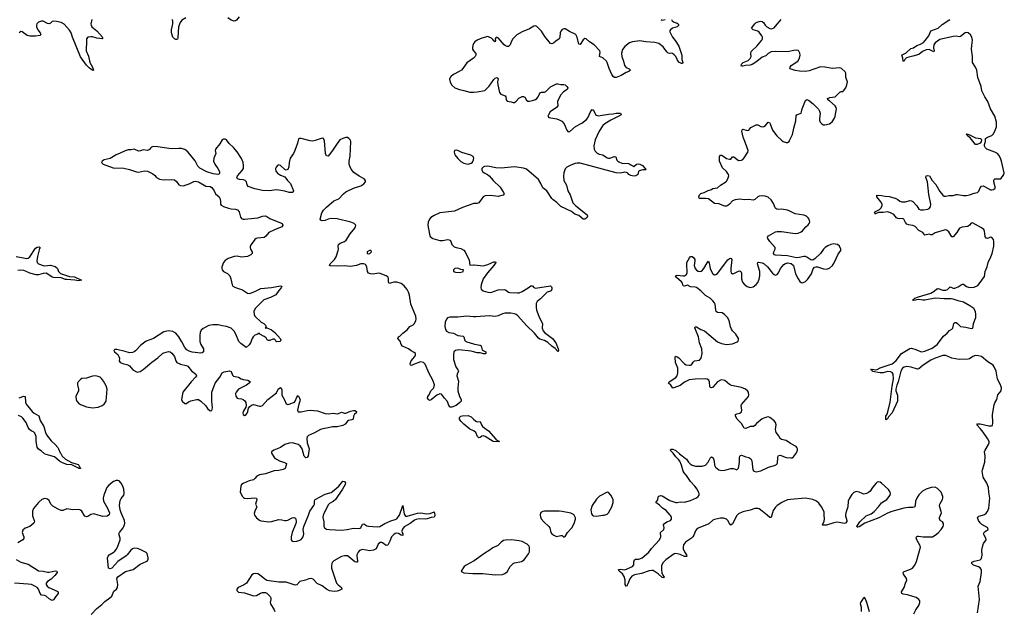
# Model space of a CAD drawing. Header units: inches. Extents: x 1694897 to 1849880, y 907231 to 1017944.
# Tile 105 of 171: x 1753916 to 1767115, y 958724 to 966646. Entities that reach past the tile are written whole.
import ezdxf

# ---------------------------------------------------------------- set-up
doc = ezdxf.new("R2010")
doc.units = ezdxf.units.IN
doc.header["$MEASUREMENT"] = 0
for name, color, linetype in [('B7955', 7, 'Continuous'), ('B7956', 7, 'Continuous'), ('B7965', 7, 'Continuous'), ('B7966', 7, 'Continuous')]:
    doc.layers.add(name, color=color, linetype=linetype)

msp = doc.modelspace()

# ---------------------------------------------------------------- linework, layer by layer
at = {"layer": 'B7955', "color": 6}
for points, elevation in [([(1754087, 960000), (1754088, 959990), (1754112, 959930), (1754115, 959910), (1754106, 959894), (1754050, 959849), (1753990, 959824), (1753960, 959800), (1753949, 959770), (1753972, 959710), (1753972, 959688), (1753957, 959670), (1753890, 959631)], 700), ([(1754858, 960000), (1754830, 959982), (1754810, 959978), (1754789, 959989), (1754782, 960000)], 700), ([(1754872, 958670), (1754951, 958749), (1755017, 958803), (1755056, 958844), (1755124, 958890), (1755150, 958915), (1755180, 958980), (1755212, 959010), (1755226, 959030), (1755230, 959070), (1755220, 959150), (1755230, 959175), (1755335, 959245), (1755437, 959270), (1755530, 959342), (1755610, 959377), (1755628, 959390), (1755640, 959410), (1755640, 959430), (1755624, 959484), (1755610, 959501), (1755530, 959542), (1755495, 959555), (1755450, 959557), (1755430, 959550), (1755406, 959530), (1755358, 959470), (1755343, 959457), (1755230, 959381), (1755150, 959289), (1755130, 959280), (1755107, 959290), (1755095, 959430), (1755101, 959450), (1755116, 959470), (1755170, 959500), (1755190, 959517), (1755210, 959539), (1755229, 959570), (1755265, 959670), (1755265, 959690), (1755247, 959750), (1755252, 959768), (1755303, 959830), (1755314, 959850), (1755325, 959890), (1755323, 959930), (1755290, 960000)], 700), ([(1755106, 960000), (1755090, 959988), (1755030, 959982), (1754966, 960000)], 700), ([(1759480, 960000), (1759482, 959990), (1759470, 959973), (1759430, 959970), (1759378, 959950), (1759350, 959945), (1759270, 959950), (1759230, 959940), (1759209, 959931), (1759150, 959888), (1759070, 959842), (1759046, 959814), (1759039, 959790), (1759043, 959763), (1759050, 959750), (1759052, 959728), (1759030, 959730), (1758994, 959754), (1758970, 959760), (1758950, 959756), (1758930, 959743), (1758898, 959710), (1758879, 959650), (1758850, 959600), (1758830, 959595), (1758780, 959630), (1758770, 959635), (1758750, 959633), (1758721, 959610), (1758693, 959550), (1758660, 959530), (1758610, 959523), (1758510, 959538), (1758473, 959527), (1758454, 959506), (1758437, 959470), (1758436, 959450), (1758446, 959390), (1758444, 959376), (1758438, 959370), (1758430, 959368), (1758410, 959376), (1758330, 959441), (1758310, 959453), (1758290, 959457), (1758270, 959456), (1758230, 959445), (1758128, 959390), (1758109, 959370), (1758100, 959350), (1758095, 959325), (1758097, 959290), (1758165, 959090), (1758185, 959065), (1758231, 959030), (1758236, 959010), (1758199, 958990), (1758170, 958981), (1758130, 958976), (1758067, 958987), (1758028, 959008), (1757970, 959054), (1757904, 959084), (1757850, 959140), (1757830, 959151), (1757792, 959148), (1757748, 959130), (1757671, 959109), (1757630, 959065), (1757610, 959061), (1757490, 959101), (1757390, 959103), (1757230, 959126), (1757200, 959140), (1757130, 959202), (1757110, 959212), (1757083, 959217), (1757050, 959213), (1757030, 959199), (1756955, 959090), (1756917, 959063), (1756845, 959030), (1756829, 959010), (1756827, 958990), (1756850, 958967), (1756930, 958959), (1757050, 958918), (1757090, 958925), (1757145, 958955), (1757170, 958963), (1757210, 958965), (1757230, 958956), (1757274, 958910), (1757281, 958890), (1757282, 958870), (1757275, 958830), (1757278, 958810), (1757329, 958730), (1757336, 958710)], 700), ([(1757065, 960000), (1757090, 959963), (1757130, 959933), (1757150, 959926), (1757190, 959918), (1757250, 959913), (1757290, 959917), (1757390, 959941), (1757430, 959937), (1757470, 959927), (1757490, 959927), (1757510, 959933), (1757570, 959965), (1757590, 959969), (1757606, 959966), (1757616, 959950), (1757620, 959910), (1757616, 959890), (1757567, 959770), (1757557, 959710), (1757556, 959670), (1757570, 959653), (1757588, 959648), (1757630, 959651), (1757670, 959664), (1757690, 959676), (1757717, 959710), (1757727, 959750), (1757718, 959810), (1757724, 959850), (1757786, 960000)], 700), ([(1757986, 960000), (1757980, 959970), (1757991, 959910), (1757991, 959851), (1758003, 959830), (1758030, 959813), (1758070, 959806), (1758230, 959797), (1758306, 959806), (1758390, 959824), (1758470, 959821), (1758491, 959830), (1758510, 959878), (1758530, 959884), (1758570, 959857), (1758590, 959852), (1758710, 959845), (1758744, 959850), (1758811, 959889), (1758890, 959923), (1758950, 959940), (1758970, 959951), (1759005, 959995), (1759006, 960000)], 700), ([(1759081, 960000), (1759090, 959987), (1759110, 959987), (1759155, 960000)], 700), ([(1753870, 959406), (1753930, 959372), (1754030, 959344), (1754090, 959304), (1754138, 959278), (1754170, 959254), (1754230, 959251), (1754290, 959238), (1754310, 959238), (1754390, 959254), (1754416, 959250), (1754417, 959230), (1754387, 959190), (1754340, 959140), (1754288, 959110), (1754271, 959090), (1754271, 959070), (1754282, 959050), (1754308, 959030), (1754420, 958980), (1754431, 958970), (1754432, 958950), (1754394, 958906), (1754370, 958865), (1754350, 958858), (1754310, 958878), (1754270, 958915), (1754250, 958923), (1754209, 958929), (1754191, 958951), (1754167, 959010), (1754150, 959030), (1754120, 959050), (1754073, 959070), (1754030, 959077), (1753847, 959087)], 700), ([(1760000, 959384), (1759899, 959330), (1759876, 959310), (1759836, 959250), (1759841, 959241), (1759869, 959229), (1759990, 959216), (1760000, 959216)], 800)]:
    msp.add_lwpolyline(points, dxfattribs=dict(at, elevation=elevation))
at = {"layer": 'B7956', "color": 6}
for points, elevation in [([(1754883, 966650), (1754870, 966590), (1754873, 966570), (1754883, 966550), (1754950, 966496), (1755025, 966410), (1755023, 966403), (1755031, 966390), (1754950, 966396), (1754890, 966414), (1754870, 966415), (1754828, 966410), (1754811, 966390), (1754813, 966330), (1754805, 966265), (1754807, 966230), (1754837, 966157), (1754855, 966070), (1754892, 966010), (1754907, 965970), (1754896, 965964), (1754850, 965996), (1754810, 966037), (1754730, 966148), (1754623, 966410), (1754604, 966470), (1754585, 966505), (1754510, 966586), (1754470, 966607), (1754410, 966623), (1754370, 966626), (1754350, 966619), (1754330, 966601), (1754310, 966591), (1754290, 966593), (1754230, 966625), (1754210, 966626), (1754170, 966613), (1754146, 966590), (1754140, 966570), (1754142, 966550), (1754160, 966510), (1754192, 966470), (1754198, 966450), (1754186, 966434), (1754130, 966423), (1754050, 966423), (1754015, 966435), (1753950, 966483), (1753930, 966488), (1753910, 966470)], 600), ([(1756142, 966670), (1756090, 966638), (1756066, 966610), (1756047, 966550), (1756038, 966402), (1756030, 966386), (1756018, 966382), (1756010, 966380), (1755990, 966387), (1755969, 966409), (1755953, 966470), (1755953, 966510), (1755968, 966592), (1755967, 966630), (1755962, 966650)], 600), ([(1756857, 966683), (1756821, 966639), (1756809, 966631), (1756790, 966627), (1756750, 966638), (1756706, 966670)], 600), ([(1760000, 966324), (1759990, 966299), (1759985, 966270), (1759986, 966250), (1760000, 966230)], 700), ([(1760000, 966130), (1759910, 966067), (1759856, 965990), (1759837, 965970), (1759808, 965950), (1759730, 965910), (1759702, 965890), (1759685, 965870), (1759679, 965850), (1759687, 965807), (1759709, 965769), (1759750, 965730), (1759810, 965707), (1759870, 965696), (1759950, 965674), (1759990, 965672), (1760000, 965673)], 700), ([(1760000, 962193), (1759970, 962202), (1759804, 962216), (1759759, 962210), (1759738, 962190), (1759730, 962150), (1759732, 962088), (1759764, 961990), (1759790, 961950), (1759797, 961930), (1759779, 961890), (1759776, 961870), (1759798, 961798), (1759788, 961710), (1759789, 961670), (1759810, 961590), (1759834, 961550), (1759833, 961530), (1759818, 961510), (1759766, 961470), (1759710, 961449), (1759686, 961450), (1759670, 961470), (1759650, 961524), (1759609, 961569), (1759570, 961621), (1759550, 961627), (1759509, 961611), (1759430, 961546), (1759410, 961537), (1759398, 961550), (1759384, 961570), (1759386, 961590), (1759405, 961615), (1759429, 961670), (1759469, 961710), (1759478, 961750), (1759454, 961810), (1759402, 961910), (1759350, 962024), (1759329, 962049), (1759290, 962057), (1759197, 962023), (1759170, 962006), (1759154, 962014), (1759152, 962032), (1759163, 962070), (1759212, 962130), (1759221, 962150), (1759220, 962170), (1759204, 962184), (1759163, 962203), (1759130, 962230), (1759046, 962266), (1759031, 962290), (1759016, 962336), (1758984, 962370), (1758993, 962390), (1759010, 962399), (1759050, 962442), (1759110, 962488), (1759148, 962532), (1759190, 962555), (1759208, 962570), (1759228, 962610), (1759232, 962630), (1759226, 962670), (1759159, 962830), (1759141, 962950), (1759130, 962990), (1759110, 963026), (1759070, 963077), (1759030, 963108), (1758970, 963125), (1758930, 963124), (1758869, 963109), (1758858, 963130), (1758862, 963170), (1758854, 963194), (1758830, 963208), (1758750, 963242), (1758730, 963245), (1758650, 963232), (1758616, 963236), (1758590, 963246), (1758577, 963270), (1758568, 963330), (1758550, 963361), (1758530, 963373), (1758490, 963370), (1758432, 963348), (1758350, 963334), (1758270, 963343), (1758170, 963339), (1758083, 963343), (1758068, 963348), (1758077, 963370), (1758136, 963430), (1758157, 963463), (1758187, 963550), (1758189, 963570), (1758184, 963610), (1758190, 963630), (1758211, 963649), (1758268, 963672), (1758293, 963690), (1758347, 963773), (1758407, 963850), (1758418, 963870), (1758420, 963890), (1758401, 963910), (1758356, 963930), (1758170, 963973), (1758090, 963977), (1758050, 963968), (1758010, 963952), (1757969, 963950), (1757955, 963955), (1757945, 963970), (1757967, 964053), (1757988, 964092), (1758027, 964133), (1758125, 964215), (1758195, 964245), (1758257, 964310), (1758290, 964338), (1758390, 964386), (1758490, 964419), (1758530, 964446), (1758551, 964470), (1758550, 964490), (1758532, 964510), (1758466, 964546), (1758395, 964595), (1758360, 964640), (1758340, 964680), (1758332, 964710), (1758332, 964748), (1758344, 964816), (1758356, 965010), (1758350, 965030), (1758330, 965051), (1758310, 965064), (1758290, 965066), (1758250, 965054), (1758208, 965032), (1758170, 964987), (1758110, 964890), (1758050, 964816), (1758030, 964821), (1758016, 964850), (1758001, 965021), (1757990, 965052), (1757970, 965056), (1757876, 965024), (1757842, 965018), (1757810, 965021), (1757690, 965050), (1757668, 965052), (1757654, 965046), (1757642, 964990), (1757606, 964890), (1757586, 964850), (1757544, 964790), (1757528, 964730), (1757524, 964670), (1757510, 964637), (1757490, 964629), (1757470, 964635), (1757410, 964688), (1757390, 964697), (1757370, 964690), (1757353, 964667), (1757346, 964650), (1757350, 964616), (1757370, 964586), (1757410, 964559), (1757470, 964539), (1757504, 964490), (1757548, 964448), (1757585, 964350), (1757576, 964330), (1757570, 964327), (1757530, 964329), (1757470, 964346), (1757390, 964361), (1757350, 964362), (1757270, 964349), (1757170, 964356), (1757070, 964375), (1756978, 964410), (1756965, 964430), (1756956, 964470), (1756938, 964490), (1756916, 964496), (1756861, 964501), (1756835, 964510), (1756825, 964530), (1756837, 964550), (1756899, 964621), (1756915, 964650), (1756918, 964690), (1756910, 964731), (1756890, 964782), (1756830, 964874), (1756782, 964930), (1756724, 964984), (1756690, 965033), (1756670, 965041), (1756650, 965041), (1756630, 965033), (1756601, 964979), (1756541, 964910), (1756539, 964901), (1756537, 964890), (1756544, 964850), (1756520, 964790), (1756516, 964750), (1756530, 964707), (1756573, 964650), (1756595, 964610), (1756596, 964584), (1756587, 964573), (1756571, 964570), (1756510, 964579), (1756425, 964605), (1756330, 964656), (1756303, 964683), (1756270, 964752), (1756170, 964872), (1756130, 964905), (1756083, 964917), (1756050, 964920), (1755945, 964915), (1755770, 964940), (1755710, 964943), (1755684, 964936), (1755670, 964924), (1755657, 964903), (1755630, 964889), (1755570, 964899), (1755535, 964885), (1755510, 964883), (1755450, 964907), (1755410, 964899), (1755370, 964900), (1755332, 964888), (1755265, 964855), (1755210, 964834), (1755130, 964785), (1755050, 964765), (1755023, 964750), (1755014, 964730), (1755033, 964710), (1755170, 964657), (1755310, 964653), (1755390, 964636), (1755484, 964604), (1755510, 964599), (1755590, 964617), (1755630, 964612), (1755699, 964579), (1755721, 964561), (1755750, 964529), (1755790, 964505), (1755850, 964496), (1755950, 964502), (1755990, 964496), (1756017, 964477), (1756050, 964431), (1756070, 964421), (1756110, 964419), (1756149, 964429), (1756190, 964444), (1756250, 964475), (1756270, 964479), (1756312, 964472), (1756410, 964413), (1756469, 964409), (1756490, 964396), (1756524, 964350), (1756539, 964310), (1756588, 964268), (1756601, 964250), (1756610, 964210), (1756610, 964170), (1756619, 964159), (1756650, 964139), (1756716, 964116), (1756750, 964107), (1756810, 964105), (1756835, 964095), (1756860, 964070), (1756878, 963998), (1756895, 963975), (1756910, 963969), (1756929, 963969), (1757109, 963990), (1757170, 964009), (1757210, 964015), (1757230, 964007), (1757270, 963979), (1757436, 963910), (1757445, 963890), (1757430, 963868), (1757330, 963829), (1757257, 963790), (1757217, 963743), (1757194, 963726), (1757104, 963716), (1757086, 963710), (1757070, 963698), (1757017, 963630), (1757006, 963610), (1757005, 963590), (1757011, 963570), (1757033, 963530), (1757032, 963510), (1757013, 963490), (1756970, 963470), (1756930, 963463), (1756890, 963462), (1756830, 963473), (1756791, 963470), (1756710, 963443), (1756670, 963415), (1756650, 963390), (1756627, 963330), (1756625, 963310), (1756629, 963289), (1756646, 963270), (1756702, 963242), (1756731, 963211), (1756746, 963170), (1756763, 963090), (1756774, 963070), (1756810, 963052), (1756902, 963022), (1756970, 962979), (1756990, 962975), (1757010, 962979), (1757070, 963002), (1757150, 963041), (1757293, 963053), (1757410, 963077), (1757431, 963071), (1757421, 963050), (1757388, 963012), (1757350, 962955), (1757279, 962921), (1757190, 962887), (1757072, 962770), (1757054, 962730), (1757058, 962690), (1757070, 962670), (1757155, 962590), (1757190, 962570), (1757209, 962550), (1757219, 962521), (1757206, 962510), (1757227, 962513), (1757250, 962505), (1757290, 962485), (1757338, 962450), (1757410, 962363), (1757416, 962350), (1757406, 962330), (1757365, 962325), (1757354, 962330), (1757346, 962346), (1757330, 962362), (1757310, 962359), (1757270, 962341), (1757250, 962343), (1757235, 962350), (1757218, 962378), (1757195, 962395), (1757133, 962430), (1757130, 962435), (1757110, 962435), (1757107, 962430), (1757070, 962414), (1757046, 962394), (1757032, 962370), (1757010, 962310), (1756990, 962283), (1756950, 962247), (1756882, 962302), (1756855, 962330), (1756815, 962430), (1756789, 962470), (1756750, 962510), (1756690, 962532), (1756630, 962540), (1756575, 962555), (1756505, 962555), (1756450, 962543), (1756375, 962505), (1756350, 962482), (1756335, 962450), (1756329, 962410), (1756332, 962328), (1756345, 962290), (1756378, 962230), (1756382, 962210), (1756378, 962190), (1756362, 962178), (1756345, 962175), (1756230, 962186), (1756190, 962198), (1756157, 962217), (1756128, 962248), (1756090, 962325), (1756050, 962390), (1756010, 962440), (1755970, 962465), (1755910, 962474), (1755850, 962458), (1755710, 962368), (1755610, 962336), (1755539, 962281), (1755470, 962205), (1755450, 962190), (1755430, 962181), (1755390, 962179), (1755330, 962197), (1755218, 962222), (1755190, 962221), (1755176, 962210), (1755188, 962190), (1755230, 962154), (1755246, 962130), (1755254, 962106), (1755251, 962070), (1755263, 962050), (1755310, 962030), (1755350, 962023), (1755374, 962014), (1755390, 962001), (1755431, 961951), (1755490, 961920), (1755510, 961921), (1755530, 961928), (1755570, 961954), (1755688, 962052), (1755770, 962109), (1755830, 962167), (1755850, 962178), (1755910, 962197), (1755932, 962192), (1755955, 962175), (1755993, 962130), (1756009, 962070), (1756023, 962050), (1756070, 962025), (1756149, 962009), (1756170, 961998), (1756218, 961938), (1756278, 961890), (1756284, 961870), (1756274, 961850), (1756216, 961790), (1756102, 961650), (1756086, 961550), (1756093, 961530), (1756130, 961496), (1756150, 961499), (1756179, 961521), (1756208, 961532), (1756288, 961552), (1756311, 961551), (1756346, 961530), (1756410, 961465), (1756433, 961433), (1756470, 961399), (1756490, 961404), (1756500, 961440), (1756492, 961530), (1756491, 961650), (1756538, 961770), (1756599, 961850), (1756632, 961910), (1756656, 961924), (1756730, 961938), (1756750, 961926), (1756770, 961878), (1756784, 961864), (1756850, 961851), (1756885, 961830), (1756910, 961821), (1756976, 961810), (1757009, 961790), (1756993, 961770), (1756955, 961745), (1756851, 961690), (1756816, 961650), (1756810, 961630), (1756815, 961595), (1756831, 961571), (1756850, 961563), (1756890, 961559), (1756912, 961552), (1756934, 961534), (1756946, 961510), (1756952, 961470), (1756948, 961450), (1756912, 961390), (1756909, 961370), (1756913, 961350), (1756930, 961337), (1756950, 961350), (1756964, 961370), (1756973, 961390), (1756984, 961436), (1757002, 961458), (1757025, 961475), (1757050, 961483), (1757070, 961482), (1757130, 961462), (1757150, 961463), (1757170, 961472), (1757242, 961550), (1757357, 961643), (1757381, 961690), (1757410, 961714), (1757422, 961702), (1757430, 961683), (1757430, 961610), (1757467, 961547), (1757490, 961492), (1757504, 961484), (1757530, 961487), (1757602, 961518), (1757611, 961529), (1757630, 961581), (1757650, 961606), (1757669, 961570), (1757674, 961546), (1757673, 961527), (1757658, 961490), (1757639, 961410), (1757650, 961386), (1757690, 961384), (1757770, 961405), (1757810, 961408), (1757910, 961398), (1758010, 961362), (1758050, 961360), (1758128, 961368), (1758170, 961361), (1758190, 961363), (1758230, 961380), (1758270, 961367), (1758290, 961367), (1758350, 961395), (1758390, 961406), (1758410, 961405), (1758432, 961392), (1758425, 961370), (1758406, 961354), (1758391, 961330), (1758385, 961290), (1758370, 961279), (1758326, 961270), (1758310, 961259), (1758278, 961222), (1758250, 961202), (1758170, 961186), (1758110, 961184), (1758053, 961170), (1757981, 961159), (1757950, 961148), (1757870, 961103), (1757789, 961070), (1757771, 961050), (1757763, 961030), (1757770, 960970), (1757796, 960890), (1757785, 960795), (1757770, 960774), (1757750, 960768), (1757731, 960791), (1757703, 960890), (1757676, 960930), (1757650, 960949), (1757572, 960972), (1757530, 960967), (1757469, 960950), (1757410, 960908), (1757321, 960870), (1757293, 960850), (1757291, 960830), (1757333, 960770), (1757359, 960750), (1757398, 960730), (1757467, 960707), (1757491, 960691), (1757490, 960670), (1757474, 960626), (1757448, 960612), (1757390, 960599), (1757326, 960594), (1757210, 960555), (1757130, 960542), (1757097, 960523), (1757069, 960491), (1757050, 960476), (1756990, 960461), (1756910, 960426), (1756888, 960410), (1756879, 960390), (1756870, 960310), (1756904, 960250), (1756917, 960237), (1756930, 960229), (1756970, 960223), (1757070, 960234), (1757089, 960229), (1757094, 960210), (1757075, 960150), (1757095, 960110), (1757068, 960052), (1757061, 960021), (1757063, 960003), (1757065, 960000)], 700), ([(1760000, 964799), (1759995, 964810), (1759963, 964830), (1759844, 964864), (1759790, 964891), (1759770, 964896), (1759745, 964890), (1759739, 964870), (1759750, 964834), (1759790, 964782), (1759830, 964745), (1759870, 964723), (1759907, 964713), (1759930, 964710), (1759970, 964719), (1759986, 964734), (1760000, 964767)], 700), ([(1760000, 964179), (1759990, 964176), (1759853, 964127), (1759744, 964076), (1759546, 964054), (1759470, 964020), (1759429, 963991), (1759410, 963970), (1759390, 963930), (1759386, 963890), (1759408, 963768), (1759418, 963738), (1759453, 963713), (1759546, 963686), (1759590, 963684), (1759650, 963696), (1759674, 963694), (1759690, 963683), (1759711, 963630), (1759740, 963600), (1759768, 963588), (1759830, 963576), (1759870, 963556), (1759888, 963530), (1759940, 963420), (1759951, 963351), (1760000, 963357)], 700), ([(1753868, 963470), (1753990, 963445), (1754010, 963442), (1754030, 963446), (1754050, 963467), (1754130, 963581), (1754150, 963593), (1754177, 963597), (1754191, 963590), (1754183, 963577), (1754155, 963470), (1754145, 963410), (1754150, 963390), (1754170, 963370), (1754230, 963347), (1754250, 963345), (1754330, 963351), (1754390, 963334), (1754410, 963323), (1754423, 963310), (1754435, 963270), (1754463, 963243), (1754582, 963202), (1754650, 963195), (1754745, 963150), (1754710, 963145), (1754654, 963154), (1754550, 963160), (1754530, 963162), (1754470, 963182), (1754370, 963186), (1754350, 963193), (1754294, 963234), (1754270, 963244), (1754230, 963241), (1754170, 963224), (1754135, 963225), (1754050, 963248), (1753994, 963274), (1753970, 963280), (1753930, 963285), (1753890, 963283)], 600), ([(1760000, 962661), (1759910, 962668), (1759790, 962655), (1759684, 962656), (1759653, 962647), (1759636, 962630), (1759620, 962590), (1759615, 962530), (1759622, 962490), (1759636, 962470), (1759669, 962449), (1759730, 962439), (1759790, 962410), (1759862, 962402), (1759872, 962392), (1759885, 962345), (1759894, 962334), (1759910, 962325), (1760000, 962296)], 700), ([(1753910, 961572), (1753970, 961596), (1753991, 961591), (1753994, 961514), (1754004, 961490), (1754083, 961390), (1754108, 961368), (1754171, 961331), (1754192, 961272), (1754241, 961190), (1754262, 961110), (1754277, 961077), (1754339, 960999), (1754390, 960950), (1754425, 960910), (1754437, 960890), (1754457, 960837), (1754467, 960827), (1754487, 960790), (1754530, 960750), (1754610, 960705), (1754698, 960678), (1754708, 960670), (1754720, 960640), (1754733, 960630), (1754730, 960625), (1754710, 960627), (1754697, 960637), (1754614, 960674), (1754550, 960682), (1754490, 960702), (1754450, 960726), (1754382, 960782), (1754270, 960814), (1754250, 960824), (1754204, 960864), (1754170, 960886), (1754150, 960911), (1754137, 960990), (1754136, 961056), (1754120, 961100), (1754100, 961120), (1754070, 961132), (1754048, 961150), (1754030, 961176), (1754004, 961244), (1753959, 961299), (1753938, 961318), (1753899, 961339)], 600), ([(1760000, 961130), (1759950, 961152), (1759870, 961219), (1759830, 961260), (1759811, 961290), (1759813, 961310), (1759830, 961326), (1759848, 961332), (1759930, 961338), (1759970, 961318), (1760000, 961289)], 700), ([(1755290, 960000), (1755276, 960030), (1755265, 960070), (1755256, 960130), (1755265, 960195), (1755277, 960223), (1755310, 960270), (1755315, 960290), (1755311, 960350), (1755299, 960390), (1755278, 960430), (1755250, 960459), (1755230, 960467), (1755210, 960465), (1755174, 960450), (1755110, 960402), (1755086, 960370), (1755043, 960270), (1755035, 960230), (1755038, 960190), (1755093, 960093), (1755119, 960030), (1755114, 960006), (1755106, 960000)], 700), ([(1757786, 960000), (1757807, 960053), (1757858, 960130), (1757866, 960150), (1757869, 960191), (1757878, 960210), (1758010, 960284), (1758090, 960306), (1758110, 960317), (1758192, 960388), (1758250, 960456), (1758270, 960450), (1758282, 960430), (1758279, 960410), (1758244, 960350), (1758150, 960209), (1758118, 960182), (1758070, 960157), (1758050, 960139), (1757989, 960010), (1757986, 960000)], 700), ([(1754782, 960000), (1754750, 960053), (1754730, 960069), (1754710, 960075), (1754630, 960071), (1754550, 960084), (1754495, 960065), (1754470, 960064), (1754430, 960079), (1754361, 960121), (1754335, 960150), (1754310, 960198), (1754290, 960215), (1754270, 960221), (1754250, 960223), (1754211, 960210), (1754170, 960172), (1754101, 960090), (1754086, 960054), (1754087, 960000)], 700), ([(1759006, 960000), (1759050, 960130), (1759072, 960012), (1759081, 960000)], 700), ([(1754966, 960000), (1754910, 960016), (1754870, 960007), (1754858, 960000)], 700), ([(1759155, 960000), (1759250, 960028), (1759295, 960030), (1759370, 960016), (1759417, 960023), (1759470, 960043), (1759480, 960000)], 700)]:
    msp.add_lwpolyline(points, dxfattribs=dict(at, elevation=elevation))
at = {"layer": 'B7956', "color": 6, "elevation": 700}
for points in [[(1758606, 963550), (1758573, 963530), (1758576, 963510), (1758590, 963504), (1758610, 963511), (1758633, 963530), (1758629, 963549)], [(1759790, 963313), (1759751, 963310), (1759731, 963290), (1759731, 963270), (1759758, 963258), (1759810, 963253), (1759850, 963264), (1759862, 963270), (1759866, 963290), (1759830, 963296)], [(1754930, 961868), (1754890, 961864), (1754810, 961836), (1754750, 961831), (1754730, 961820), (1754700, 961790), (1754690, 961770), (1754690, 961750), (1754706, 961690), (1754704, 961670), (1754669, 961590), (1754671, 961550), (1754680, 961530), (1754703, 961503), (1754730, 961483), (1754810, 961453), (1754890, 961440), (1754970, 961449), (1755020, 961470), (1755047, 961490), (1755073, 961530), (1755087, 961690), (1755073, 961733), (1755039, 961799), (1755014, 961834), (1754996, 961850), (1754970, 961862)]]:
    msp.add_lwpolyline(points, close=True, dxfattribs=at)
at = {"layer": 'B7965', "color": 6}
for points, elevation in [([(1760894, 960000), (1760897, 959977), (1760908, 959950), (1760943, 959910), (1761010, 959850), (1761022, 959830), (1761038, 959770), (1761051, 959750), (1761075, 959730), (1761110, 959714), (1761170, 959728), (1761188, 959728), (1761210, 959704), (1761230, 959715), (1761260, 959770), (1761317, 959830), (1761349, 959889), (1761365, 959945), (1761365, 959965), (1761355, 959990), (1761347, 960000)], 800), ([(1761596, 960000), (1761610, 959991), (1761650, 959989), (1761734, 960000)], 800), ([(1763533, 960000), (1763530, 959996), (1763470, 959884), (1763450, 959868), (1763430, 959888), (1763410, 959928), (1763390, 959945), (1763350, 959959), (1763310, 959959), (1763230, 959942), (1763210, 959931), (1763154, 959886), (1763010, 959825), (1762990, 959810), (1762975, 959790), (1762953, 959730), (1762941, 959710), (1762921, 959690), (1762843, 959637), (1762816, 959604), (1762809, 959571), (1762812, 959550), (1762829, 959509), (1762853, 959470), (1762859, 959450), (1762855, 959445), (1762830, 959445), (1762772, 959472), (1762750, 959478), (1762710, 959484), (1762690, 959481), (1762579, 959401), (1762538, 959362), (1762521, 959319), (1762521, 959270), (1762526, 959226), (1762537, 959197), (1762554, 959170), (1762550, 959160), (1762530, 959166), (1762474, 959214), (1762410, 959258), (1762390, 959260), (1762353, 959253), (1762250, 959218), (1762159, 959201), (1762120, 959180), (1762094, 959146), (1762070, 959081), (1762050, 959044), (1762032, 959072), (1762031, 959130), (1762019, 959179), (1761995, 959215), (1761951, 959250), (1761944, 959270), (1761966, 959274), (1762030, 959267), (1762129, 959311), (1762147, 959333), (1762150, 959374), (1762160, 959400), (1762172, 959408), (1762210, 959410), (1762230, 959416), (1762259, 959430), (1762350, 959506), (1762385, 959555), (1762494, 959670), (1762509, 959710), (1762507, 959770), (1762551, 959810), (1762557, 959830), (1762548, 959870), (1762558, 959890), (1762590, 959910), (1762639, 959930), (1762652, 959948), (1762652, 959970), (1762643, 959990), (1762636, 960000)], 700), ([(1763999, 960000), (1763989, 959971), (1763970, 959971), (1763936, 960000)], 700), ([(1764988, 960000), (1764988, 959990), (1765006, 959930), (1765006, 959914), (1764988, 959892), (1764970, 959890), (1764903, 959903), (1764870, 959906), (1764830, 959898), (1764730, 959867), (1764684, 959864), (1764677, 959870), (1764700, 959920), (1764707, 959950), (1764702, 960000)], 700), ([(1765500, 960000), (1765435, 959965), (1765246, 959894), (1765170, 959846), (1765150, 959839), (1765141, 959841), (1765137, 959850), (1765177, 959910), (1765264, 959990), (1765286, 960000)], 700), ([(1765903, 958677), (1765929, 958731), (1765968, 958790), (1765985, 958830), (1765983, 958850), (1765970, 958870), (1765935, 958895), (1765816, 958930), (1765760, 958940), (1765741, 958950), (1765739, 958970), (1765774, 959030), (1765791, 959089), (1765808, 959130), (1765802, 959150), (1765765, 959210), (1765759, 959230), (1765774, 959246), (1765851, 959270), (1765884, 959290), (1765915, 959330), (1765939, 959381), (1765990, 959570), (1765988, 959590), (1765942, 959670), (1765935, 959690), (1765936, 959710), (1765950, 959717), (1765963, 959717), (1766029, 959709), (1766151, 959709), (1766190, 959731), (1766230, 959763), (1766270, 959810), (1766296, 959850), (1766302, 959870), (1766301, 959890), (1766285, 959910), (1766257, 959930), (1766245, 959950), (1766246, 959970), (1766260, 960000)], 700), ([(1766754, 958690), (1766782, 958870), (1766766, 959050), (1766792, 959110), (1766811, 959231), (1766808, 959268), (1766792, 959292), (1766770, 959308), (1766704, 959330), (1766679, 959350), (1766682, 959370), (1766710, 959383), (1766790, 959401), (1766810, 959421), (1766817, 959463), (1766814, 959530), (1766823, 959577), (1766838, 959622), (1766871, 959670), (1766867, 959690), (1766844, 959730), (1766838, 959750), (1766840, 959760), (1766850, 959778), (1766874, 959790), (1766897, 959810), (1766895, 959830), (1766816, 959876), (1766790, 959898), (1766768, 959930), (1766758, 959970), (1766775, 959985), (1766825, 960000)], 600), ([(1760000, 959216), (1760124, 959216), (1760290, 959202), (1760390, 959206), (1760421, 959219), (1760450, 959242), (1760493, 959310), (1760530, 959351), (1760550, 959361), (1760642, 959378), (1760677, 959403), (1760738, 959482), (1760750, 959510), (1760751, 959570), (1760741, 959590), (1760719, 959610), (1760650, 959647), (1760610, 959657), (1760511, 959669), (1760430, 959666), (1760401, 959659), (1760370, 959638), (1760327, 959593), (1760260, 959560), (1760210, 959525), (1760150, 959492), (1760010, 959390), (1760000, 959384)], 800), ([(1765203, 958710), (1765203, 958763), (1765186, 958810), (1765194, 958830), (1765220, 958870), (1765230, 958899), (1765250, 958877), (1765270, 958834), (1765303, 958710)], 700)]:
    msp.add_lwpolyline(points, dxfattribs=dict(at, elevation=elevation))
at = {"layer": 'B7966', "color": 6}
for points, elevation in [([(1762652, 966650), (1762662, 966630), (1762690, 966614), (1762730, 966601), (1762742, 966590), (1762751, 966570), (1762728, 966550), (1762666, 966530), (1762639, 966510), (1762627, 966490), (1762667, 966410), (1762705, 966365), (1762753, 966290), (1762794, 966170), (1762792, 966110), (1762807, 966070), (1762803, 966057), (1762790, 966056), (1762750, 966076), (1762728, 966110), (1762712, 966150), (1762690, 966176), (1762666, 966194), (1762650, 966198), (1762630, 966193), (1762610, 966196), (1762590, 966214), (1762541, 966281), (1762486, 966326), (1762430, 966341), (1762310, 966347), (1762230, 966360), (1762133, 966347), (1762090, 966333), (1762030, 966287), (1761995, 966245), (1761982, 966198), (1761988, 966150), (1762011, 966090), (1762025, 966030), (1762045, 966005), (1762087, 965987), (1762104, 965970), (1762080, 965950), (1762044, 965936), (1761981, 965899), (1761910, 965872), (1761890, 965872), (1761870, 965884), (1761855, 965910), (1761819, 965990), (1761793, 966070), (1761781, 966090), (1761734, 966134), (1761690, 966150), (1761699, 966210), (1761691, 966230), (1761615, 966310), (1761554, 966350), (1761510, 966389), (1761490, 966394), (1761470, 966375), (1761430, 966311), (1761410, 966316), (1761391, 966411), (1761370, 966445), (1761285, 966485), (1761230, 966525), (1761210, 966525), (1761190, 966514), (1761170, 966490), (1761163, 966470), (1761157, 966410), (1761150, 966390), (1761101, 966359), (1761070, 966330), (1761050, 966322), (1761030, 966325), (1760958, 966418), (1760911, 966490), (1760850, 966556), (1760830, 966563), (1760810, 966558), (1760750, 966522), (1760650, 966483), (1760579, 966441), (1760527, 966390), (1760506, 966350), (1760493, 966307), (1760470, 966288), (1760450, 966286), (1760430, 966294), (1760410, 966310), (1760330, 966404), (1760310, 966411), (1760297, 966403), (1760292, 966390), (1760294, 966366), (1760290, 966350), (1760270, 966360), (1760259, 966379), (1760239, 966399), (1760210, 966413), (1760190, 966418), (1760110, 966396), (1760048, 966372), (1760019, 966350), (1760002, 966330), (1760000, 966324)], 700), ([(1762636, 960000), (1762610, 960033), (1762581, 960061), (1762534, 960094), (1762495, 960135), (1762443, 960170), (1762472, 960208), (1762474, 960246), (1762483, 960257), (1762510, 960263), (1762530, 960259), (1762630, 960197), (1762710, 960170), (1762730, 960170), (1762770, 960178), (1762830, 960176), (1762910, 960199), (1762990, 960233), (1763013, 960250), (1763023, 960270), (1763023, 960290), (1763017, 960310), (1762997, 960350), (1762968, 960390), (1762908, 960450), (1762854, 960534), (1762823, 960570), (1762810, 960590), (1762788, 960670), (1762766, 960726), (1762749, 960749), (1762710, 960781), (1762674, 960834), (1762638, 960870), (1762650, 960886), (1762670, 960885), (1762710, 960866), (1762761, 960821), (1762857, 960750), (1762882, 960710), (1762902, 960690), (1762930, 960673), (1762977, 960657), (1763063, 960657), (1763108, 960672), (1763147, 960710), (1763174, 960766), (1763190, 960784), (1763213, 960770), (1763226, 960726), (1763231, 960670), (1763243, 960643), (1763264, 960624), (1763290, 960610), (1763330, 960600), (1763370, 960604), (1763450, 960628), (1763486, 960626), (1763530, 960610), (1763550, 960631), (1763562, 960678), (1763566, 960710), (1763564, 960770), (1763568, 960792), (1763578, 960802), (1763590, 960805), (1763650, 960782), (1763692, 960772), (1763716, 960756), (1763730, 960727), (1763743, 960610), (1763759, 960590), (1763790, 960583), (1763850, 960596), (1763954, 960646), (1764033, 960667), (1764060, 960680), (1764071, 960689), (1764076, 960704), (1764078, 960770), (1764083, 960790), (1764090, 960799), (1764110, 960803), (1764190, 960772), (1764253, 960767), (1764270, 960770), (1764290, 960782), (1764330, 960836), (1764344, 960870), (1764344, 960890), (1764336, 960910), (1764323, 960923), (1764250, 960960), (1764190, 961002), (1764130, 961013), (1764110, 961030), (1764090, 961070), (1764058, 961110), (1764051, 961130), (1764049, 961150), (1764058, 961210), (1764050, 961241), (1764030, 961264), (1763970, 961310), (1763950, 961317), (1763930, 961316), (1763890, 961302), (1763869, 961291), (1763792, 961228), (1763770, 961201), (1763751, 961189), (1763710, 961191), (1763650, 961164), (1763629, 961169), (1763593, 961230), (1763535, 961290), (1763510, 961330), (1763511, 961350), (1763530, 961361), (1763572, 961370), (1763592, 961388), (1763596, 961410), (1763588, 961470), (1763594, 961486), (1763684, 961590), (1763690, 961610), (1763684, 961650), (1763671, 961670), (1763648, 961690), (1763590, 961714), (1763458, 961738), (1763433, 961753), (1763370, 961805), (1763330, 961816), (1763310, 961813), (1763270, 961788), (1763210, 961718), (1763190, 961706), (1763173, 961713), (1763166, 961726), (1763162, 961790), (1763153, 961813), (1763130, 961826), (1763110, 961830), (1762970, 961824), (1762890, 961814), (1762830, 961783), (1762770, 961738), (1762686, 961706), (1762670, 961704), (1762645, 961745), (1762612, 961770), (1762622, 961790), (1762713, 961847), (1762729, 961871), (1762738, 961910), (1762740, 961950), (1762737, 961970), (1762709, 962050), (1762703, 962117), (1762707, 962133), (1762730, 962126), (1762750, 962110), (1762808, 962048), (1762830, 962030), (1762850, 962018), (1762890, 962010), (1762910, 962010), (1762922, 962018), (1762932, 962028), (1762946, 962054), (1762963, 962070), (1763030, 962080), (1763050, 962108), (1763064, 962170), (1763060, 962230), (1763029, 962310), (1763015, 962390), (1762974, 962490), (1762968, 962512), (1762972, 962528), (1762990, 962527), (1763049, 962489), (1763094, 962474), (1763270, 962327), (1763322, 962302), (1763390, 962290), (1763470, 962297), (1763536, 962324), (1763547, 962333), (1763554, 962350), (1763550, 962370), (1763517, 962430), (1763473, 962473), (1763457, 962497), (1763445, 962525), (1763426, 962610), (1763403, 962650), (1763363, 962690), (1763332, 962712), (1763270, 962719), (1763253, 962733), (1763247, 962750), (1763240, 962830), (1763231, 962850), (1763210, 962875), (1763170, 962910), (1763110, 962945), (1763049, 963010), (1762990, 963054), (1762970, 963060), (1762910, 963062), (1762870, 963083), (1762830, 963073), (1762810, 963078), (1762801, 963110), (1762789, 963130), (1762720, 963190), (1762706, 963210), (1762730, 963219), (1762810, 963209), (1762830, 963212), (1762857, 963230), (1762865, 963250), (1762866, 963270), (1762858, 963350), (1762861, 963390), (1762893, 963450), (1762910, 963468), (1762930, 963471), (1762950, 963457), (1762967, 963430), (1762968, 963410), (1762957, 963350), (1762969, 963310), (1762990, 963284), (1763010, 963272), (1763030, 963268), (1763050, 963271), (1763070, 963284), (1763089, 963310), (1763130, 963385), (1763150, 963408), (1763161, 963381), (1763173, 963310), (1763188, 963268), (1763210, 963236), (1763230, 963225), (1763250, 963228), (1763270, 963242), (1763410, 963423), (1763430, 963442), (1763450, 963447), (1763461, 963430), (1763447, 963307), (1763449, 963269), (1763455, 963250), (1763470, 963235), (1763490, 963241), (1763550, 963273), (1763570, 963278), (1763585, 963270), (1763592, 963250), (1763591, 963171), (1763607, 963127), (1763630, 963099), (1763670, 963067), (1763710, 963054), (1763750, 963064), (1763790, 963094), (1763810, 963120), (1763830, 963164), (1763837, 963210), (1763836, 963270), (1763808, 963372), (1763811, 963389), (1763826, 963394), (1763870, 963385), (1763897, 963370), (1763939, 963330), (1764010, 963245), (1764030, 963227), (1764050, 963221), (1764070, 963229), (1764088, 963250), (1764116, 963310), (1764159, 963361), (1764184, 963376), (1764210, 963383), (1764257, 963377), (1764288, 963348), (1764318, 963238), (1764350, 963168), (1764375, 963135), (1764390, 963122), (1764410, 963116), (1764450, 963132), (1764479, 963161), (1764530, 963235), (1764555, 963305), (1764572, 963328), (1764590, 963333), (1764610, 963329), (1764690, 963302), (1764730, 963300), (1764770, 963314), (1764812, 963348), (1764836, 963384), (1764890, 963500), (1764922, 963550), (1764922, 963570), (1764906, 963610), (1764878, 963630), (1764850, 963637), (1764830, 963638), (1764790, 963630), (1764750, 963612), (1764715, 963590), (1764693, 963570), (1764650, 963511), (1764578, 963442), (1764550, 963421), (1764523, 963423), (1764470, 963460), (1764450, 963469), (1764430, 963471), (1764366, 963454), (1764330, 963451), (1764210, 963477), (1764050, 963487), (1764033, 963493), (1764020, 963510), (1764024, 963530), (1764043, 963570), (1764042, 963590), (1763974, 963670), (1763947, 963710), (1763942, 963730), (1763953, 963747), (1764050, 963800), (1764070, 963806), (1764130, 963803), (1764310, 963780), (1764350, 963784), (1764390, 963800), (1764410, 963812), (1764454, 963866), (1764487, 963893), (1764501, 963910), (1764508, 963930), (1764499, 963970), (1764486, 963990), (1764462, 964010), (1764430, 964022), (1764310, 964043), (1764239, 964079), (1764209, 964089), (1764130, 964104), (1764090, 964101), (1764064, 964104), (1764051, 964111), (1764043, 964123), (1764022, 964182), (1763989, 964229), (1763950, 964264), (1763910, 964278), (1763870, 964282), (1763830, 964277), (1763810, 964270), (1763770, 964233), (1763750, 964225), (1763690, 964236), (1763630, 964231), (1763570, 964240), (1763508, 964230), (1763470, 964214), (1763431, 964170), (1763410, 964153), (1763390, 964145), (1763370, 964145), (1763290, 964175), (1763230, 964181), (1763150, 964242), (1763110, 964249), (1763030, 964248), (1763026, 964250), (1763019, 964270), (1763030, 964298), (1763047, 964313), (1763090, 964327), (1763144, 964356), (1763190, 964370), (1763210, 964382), (1763270, 964391), (1763310, 964425), (1763370, 964460), (1763390, 964480), (1763411, 964510), (1763422, 964550), (1763417, 964570), (1763392, 964610), (1763339, 964659), (1763298, 964750), (1763298, 964810), (1763310, 964830), (1763330, 964827), (1763390, 964786), (1763430, 964777), (1763450, 964777), (1763470, 964805), (1763490, 964808), (1763550, 964758), (1763590, 964760), (1763610, 964770), (1763630, 964792), (1763677, 964870), (1763680, 964890), (1763648, 964990), (1763614, 965070), (1763598, 965150), (1763600, 965170), (1763610, 965175), (1763670, 965159), (1763690, 965165), (1763719, 965201), (1763790, 965237), (1763810, 965237), (1763850, 965214), (1763870, 965208), (1763890, 965211), (1763913, 965227), (1763950, 965271), (1763967, 965267), (1763978, 965250), (1764010, 965162), (1764068, 965090), (1764127, 965030), (1764150, 965013), (1764190, 964997), (1764210, 964998), (1764230, 965013), (1764237, 965023), (1764276, 965104), (1764294, 965190), (1764322, 965290), (1764325, 965355), (1764332, 965368), (1764345, 965375), (1764390, 965392), (1764398, 965410), (1764404, 965450), (1764440, 965540), (1764450, 965560), (1764470, 965573), (1764490, 965568), (1764555, 965515), (1764624, 965444), (1764638, 965418), (1764645, 965390), (1764637, 965317), (1764639, 965299), (1764649, 965270), (1764667, 965250), (1764690, 965236), (1764710, 965234), (1764771, 965249), (1764806, 965274), (1764837, 965323), (1764846, 965350), (1764864, 965450), (1764861, 965470), (1764847, 965490), (1764770, 965556), (1764748, 965570), (1764744, 965590), (1764777, 965603), (1764850, 965612), (1764910, 965672), (1764930, 965683), (1764950, 965684), (1764960, 965690), (1764991, 965730), (1765006, 965770), (1765014, 965810), (1764992, 965870), (1764990, 965930), (1764984, 965944), (1764932, 965992), (1764910, 966001), (1764810, 965991), (1764710, 966008), (1764650, 966011), (1764500, 965960), (1764449, 965951), (1764370, 965953), (1764310, 965965), (1764246, 965986), (1764241, 965990), (1764243, 966010), (1764259, 966030), (1764346, 966090), (1764371, 966130), (1764379, 966170), (1764375, 966195), (1764362, 966222), (1764352, 966232), (1764335, 966235), (1764292, 966232), (1764210, 966215), (1764050, 966221), (1763990, 966214), (1763950, 966193), (1763918, 966162), (1763870, 966142), (1763797, 966083), (1763735, 966045), (1763710, 966037), (1763647, 966033), (1763610, 966022), (1763590, 966021), (1763586, 966030), (1763593, 966050), (1763613, 966070), (1763682, 966098), (1763710, 966124), (1763720, 966150), (1763717, 966190), (1763722, 966218), (1763730, 966230), (1763798, 966290), (1763864, 966370), (1763873, 966390), (1763873, 966410), (1763865, 966430), (1763830, 966479), (1763810, 966493), (1763747, 966510), (1763725, 966530), (1763769, 966591), (1763790, 966607), (1763830, 966622), (1763850, 966624), (1763870, 966620), (1763888, 966608), (1763910, 966570), (1763930, 966549), (1763970, 966528), (1763990, 966524), (1764010, 966526), (1764030, 966537), (1764050, 966558), (1764125, 966650)], 700), ([(1762516, 966650), (1762530, 966639), (1762570, 966650)], 700), ([(1766825, 960000), (1766850, 960008), (1766874, 960026), (1766892, 960048), (1766906, 960094), (1766923, 960230), (1766908, 960310), (1766904, 960370), (1766879, 960430), (1766830, 960510), (1766819, 960590), (1766821, 960610), (1766854, 960710), (1766857, 960790), (1766852, 960850), (1766858, 960870), (1766905, 960950), (1766911, 960970), (1766911, 960990), (1766891, 961030), (1766834, 961114), (1766798, 961158), (1766745, 961210), (1766757, 961223), (1766790, 961227), (1766910, 961197), (1766943, 961197), (1766955, 961205), (1766963, 961237), (1766958, 961350), (1766981, 961479), (1766990, 961507), (1767015, 961550), (1767027, 961613), (1767072, 961668), (1767076, 961710), (1767064, 961750), (1767026, 961826), (1767004, 961930), (1766981, 961990), (1766964, 962010), (1766896, 962056), (1766810, 962129), (1766770, 962138), (1766730, 962140), (1766694, 962130), (1766650, 962098), (1766630, 962093), (1766510, 962088), (1766410, 962108), (1766330, 962143), (1766290, 962142), (1766190, 962106), (1766130, 962078), (1766027, 962013), (1765970, 961962), (1765950, 961960), (1765866, 961986), (1765810, 961994), (1765774, 961986), (1765750, 961970), (1765728, 961930), (1765694, 961790), (1765676, 961744), (1765662, 961690), (1765663, 961670), (1765684, 961610), (1765684, 961530), (1765610, 961373), (1765562, 961318), (1765550, 961291), (1765535, 961285), (1765530, 961276), (1765525, 961290), (1765528, 961328), (1765543, 961357), (1765557, 961403), (1765585, 961515), (1765610, 961730), (1765632, 961830), (1765627, 961890), (1765614, 961914), (1765590, 961924), (1765550, 961927), (1765490, 961911), (1765451, 961911), (1765350, 961928), (1765342, 961942), (1765328, 961952), (1765330, 961965), (1765335, 961955), (1765342, 961958), (1765390, 961951), (1765410, 961956), (1765450, 961976), (1765610, 962030), (1765634, 962046), (1765664, 962076), (1765739, 962170), (1765850, 962237), (1765870, 962239), (1765930, 962224), (1765990, 962197), (1766010, 962192), (1766050, 962201), (1766150, 962242), (1766217, 962290), (1766300, 962400), (1766350, 962439), (1766382, 962478), (1766410, 962493), (1766427, 962510), (1766440, 962570), (1766450, 962586), (1766470, 962583), (1766489, 962570), (1766530, 962530), (1766600, 962520), (1766670, 962502), (1766692, 962508), (1766700, 962530), (1766702, 962570), (1766733, 962650), (1766735, 962690), (1766728, 962730), (1766706, 962770), (1766654, 962810), (1766570, 962858), (1766495, 962875), (1766430, 962899), (1766403, 962903), (1766310, 962901), (1766190, 962911), (1766050, 962883), (1766023, 962883), (1765967, 962893), (1765901, 962881), (1765890, 962885), (1765889, 962890), (1765903, 962897), (1765914, 962910), (1765966, 962930), (1766130, 962976), (1766177, 963003), (1766210, 963035), (1766222, 963038), (1766230, 963040), (1766290, 963020), (1766330, 963018), (1766352, 963028), (1766390, 963061), (1766430, 963044), (1766450, 963044), (1766497, 963063), (1766550, 963099), (1766570, 963099), (1766610, 963067), (1766650, 963052), (1766710, 963056), (1766759, 963081), (1766779, 963101), (1766850, 963199), (1766860, 963270), (1766884, 963330), (1766897, 963390), (1766936, 963464), (1766951, 963509), (1766975, 963610), (1766977, 963670), (1766970, 963699), (1766950, 963725), (1766930, 963729), (1766890, 963713), (1766870, 963714), (1766858, 963738), (1766852, 963810), (1766840, 963830), (1766810, 963855), (1766690, 963922), (1766670, 963918), (1766649, 963890), (1766627, 963873), (1766550, 963865), (1766516, 963850), (1766478, 963790), (1766430, 963734), (1766410, 963732), (1766370, 963800), (1766350, 963820), (1766330, 963826), (1766310, 963824), (1766190, 963788), (1766150, 963758), (1766130, 963758), (1766107, 963767), (1766050, 963754), (1766023, 963790), (1765970, 963818), (1765919, 963870), (1765890, 963883), (1765830, 963893), (1765810, 963902), (1765790, 963927), (1765770, 963970), (1765750, 963977), (1765710, 963973), (1765690, 963977), (1765672, 963990), (1765634, 964034), (1765590, 964057), (1765550, 964067), (1765490, 964060), (1765430, 964061), (1765390, 964042), (1765382, 964042), (1765377, 964050), (1765390, 964073), (1765440, 964100), (1765461, 964119), (1765480, 964150), (1765477, 964170), (1765461, 964201), (1765406, 964270), (1765408, 964290), (1765412, 964292), (1765470, 964289), (1765518, 964278), (1765570, 964273), (1765650, 964253), (1765690, 964233), (1765713, 964213), (1765742, 964202), (1765790, 964201), (1765850, 964220), (1765870, 964218), (1765890, 964205), (1765944, 964150), (1765970, 964105), (1765990, 964094), (1766030, 964094), (1766090, 964104), (1766110, 964113), (1766126, 964134), (1766132, 964172), (1766103, 964303), (1766084, 964470), (1766065, 964530), (1766070, 964551), (1766090, 964557), (1766113, 964553), (1766148, 964488), (1766196, 964436), (1766250, 964342), (1766290, 964294), (1766310, 964279), (1766330, 964279), (1766370, 964289), (1766430, 964286), (1766470, 964301), (1766490, 964302), (1766569, 964289), (1766610, 964288), (1766650, 964296), (1766710, 964321), (1766754, 964326), (1766775, 964345), (1766791, 964389), (1766810, 964411), (1766830, 964415), (1766850, 964409), (1766930, 964364), (1766950, 964362), (1766971, 964369), (1766992, 964388), (1766995, 964405), (1766976, 964470), (1766973, 964490), (1766979, 964501), (1766990, 964512), (1767070, 964511), (1767109, 964570), (1767115, 964590), (1767079, 964750), (1767064, 964790), (1767041, 964830), (1767024, 964850), (1766990, 964870), (1766882, 964910), (1766858, 964930), (1766849, 964950), (1766850, 964970), (1766861, 965010), (1766864, 965050), (1766892, 965068), (1766950, 965094), (1766968, 965112), (1766989, 965151), (1767010, 965210), (1767011, 965270), (1766988, 965350), (1766930, 965450), (1766895, 965550), (1766853, 965610), (1766813, 965690), (1766803, 965750), (1766761, 965870), (1766748, 965970), (1766730, 966010), (1766691, 966070), (1766688, 966090), (1766690, 966150), (1766677, 966250), (1766679, 966301), (1766691, 966371), (1766681, 966410), (1766661, 966441), (1766630, 966467), (1766606, 966474), (1766590, 966471), (1766530, 966421), (1766510, 966417), (1766470, 966423), (1766430, 966422), (1766250, 966378), (1766190, 966337), (1766172, 966310), (1766166, 966270), (1766173, 966227), (1766170, 966216), (1766110, 966246), (1766070, 966241), (1766019, 966221), (1765970, 966177), (1765890, 966155), (1765835, 966145), (1765806, 966134), (1765784, 966110), (1765770, 966083), (1765758, 966090), (1765757, 966130), (1765740, 966170), (1765745, 966175), (1765799, 966201), (1765863, 966257), (1765896, 966270), (1765942, 966298), (1765990, 966316), (1766030, 966341), (1766055, 966365), (1766103, 966430), (1766130, 966495), (1766230, 966534), (1766281, 966579), (1766387, 966650)], 600), ([(1760000, 966230), (1760029, 966190), (1760031, 966170), (1760021, 966150), (1760006, 966134), (1760000, 966130)], 700), ([(1760000, 965673), (1760050, 965677), (1760150, 965697), (1760170, 965712), (1760210, 965756), (1760270, 965842), (1760290, 965861), (1760313, 965870), (1760323, 965863), (1760329, 965850), (1760322, 965810), (1760324, 965770), (1760348, 965668), (1760368, 965648), (1760424, 965624), (1760433, 965610), (1760438, 965570), (1760450, 965552), (1760504, 965544), (1760530, 965535), (1760550, 965535), (1760570, 965552), (1760606, 965594), (1760650, 965614), (1760670, 965614), (1760686, 965606), (1760710, 965566), (1760730, 965554), (1760750, 965551), (1760790, 965560), (1760830, 965577), (1760850, 965590), (1760867, 965613), (1760883, 965650), (1760895, 965665), (1760910, 965673), (1760950, 965675), (1760970, 965682), (1761030, 965743), (1761110, 965786), (1761130, 965787), (1761170, 965777), (1761210, 965778), (1761230, 965770), (1761252, 965750), (1761263, 965730), (1761255, 965710), (1761204, 965676), (1761168, 965632), (1761126, 965550), (1761128, 965490), (1761113, 965467), (1761029, 965410), (1761003, 965370), (1760998, 965350), (1761010, 965333), (1761115, 965315), (1761150, 965303), (1761183, 965283), (1761216, 965250), (1761250, 965162), (1761270, 965143), (1761290, 965146), (1761369, 965211), (1761450, 965259), (1761514, 965306), (1761533, 965327), (1761570, 965410), (1761590, 965439), (1761610, 965431), (1761626, 965390), (1761636, 965376), (1761650, 965364), (1761670, 965358), (1761810, 965377), (1761870, 965381), (1761912, 965392), (1761971, 965390), (1761978, 965370), (1761950, 965350), (1761841, 965299), (1761759, 965250), (1761734, 965226), (1761683, 965150), (1761630, 965033), (1761612, 964952), (1761617, 964910), (1761630, 964884), (1761657, 964857), (1761684, 964844), (1761732, 964832), (1761790, 964791), (1761810, 964787), (1761829, 964789), (1761890, 964811), (1761907, 964807), (1761923, 964763), (1761933, 964750), (1761950, 964737), (1761990, 964722), (1762076, 964716), (1762095, 964710), (1762110, 964697), (1762150, 964678), (1762185, 964710), (1762210, 964714), (1762230, 964710), (1762263, 964690), (1762295, 964655), (1762306, 964650), (1762311, 964630), (1762270, 964633), (1762222, 964618), (1762211, 964609), (1762204, 964570), (1762177, 964550), (1762150, 964545), (1762110, 964554), (1762081, 964570), (1762068, 964588), (1762050, 964598), (1762030, 964600), (1761970, 964585), (1761910, 964592), (1761430, 964719), (1761390, 964722), (1761362, 964718), (1761304, 964696), (1761252, 964668), (1761230, 964643), (1761209, 964590), (1761206, 964546), (1761211, 964490), (1761245, 964425), (1761264, 964350), (1761296, 964296), (1761329, 964190), (1761370, 964150), (1761523, 964030), (1761529, 964010), (1761521, 963990), (1761490, 963968), (1761468, 963970), (1761410, 964018), (1761359, 964039), (1761313, 964073), (1761170, 964142), (1761115, 964195), (1761069, 964229), (1761049, 964249), (1760981, 964350), (1760929, 964390), (1760904, 964450), (1760870, 964500), (1760710, 964642), (1760670, 964656), (1760550, 964674), (1760370, 964655), (1760298, 964658), (1760190, 964680), (1760145, 964675), (1760130, 964669), (1760111, 964650), (1760111, 964630), (1760122, 964610), (1760144, 964590), (1760189, 964569), (1760210, 964553), (1760262, 964490), (1760358, 964398), (1760402, 964330), (1760409, 964310), (1760395, 964290), (1760330, 964272), (1760230, 964289), (1760157, 964283), (1760130, 964269), (1760070, 964190), (1760050, 964182), (1760010, 964182), (1760000, 964179)], 700), ([(1760000, 964767), (1760001, 964770), (1760004, 964790), (1760000, 964799)], 700), ([(1760000, 963357), (1760010, 963358), (1760090, 963347), (1760130, 963346), (1760190, 963361), (1760270, 963396), (1760296, 963396), (1760300, 963390), (1760273, 963350), (1760186, 963250), (1760130, 963170), (1760102, 963090), (1760098, 963050), (1760104, 963030), (1760129, 963010), (1760190, 962990), (1760230, 962988), (1760330, 963022), (1760410, 963027), (1760430, 963022), (1760470, 962992), (1760487, 962987), (1760590, 962980), (1760610, 962983), (1760650, 962999), (1760733, 963047), (1760770, 963075), (1760790, 963075), (1760810, 963052), (1760830, 963046), (1761030, 963074), (1761044, 963064), (1761049, 963050), (1761050, 963030), (1761040, 963010), (1761030, 963003), (1760985, 962990), (1760898, 962902), (1760853, 962867), (1760839, 962841), (1760838, 962790), (1760845, 962750), (1760886, 962646), (1760924, 962570), (1760921, 962510), (1760932, 962472), (1760952, 962452), (1761058, 962370), (1761105, 962310), (1761136, 962230), (1761140, 962210), (1761130, 962196), (1761094, 962234), (1761050, 962267), (1760998, 962318), (1760950, 962342), (1760890, 962360), (1760870, 962374), (1760819, 962439), (1760710, 962544), (1760594, 962674), (1760572, 962692), (1760550, 962702), (1760499, 962710), (1760420, 962710), (1760390, 962702), (1760330, 962673), (1760290, 962665), (1760210, 962673), (1760030, 962659), (1760000, 962661)], 700), ([(1760000, 962296), (1760012, 962292), (1760090, 962280), (1760101, 962270), (1760117, 962217), (1760128, 962208), (1760163, 962190), (1760165, 962175), (1760166, 962170), (1760155, 962165), (1760134, 962166), (1760090, 962179), (1760050, 962178), (1760000, 962193)], 700), ([(1760000, 961289), (1760030, 961259), (1760050, 961253), (1760090, 961255), (1760105, 961210), (1760120, 961190), (1760202, 961130), (1760298, 961018), (1760320, 961000), (1760346, 960990), (1760330, 960984), (1760262, 960990), (1760156, 961056), (1760130, 961066), (1760110, 961058), (1760090, 961043), (1760070, 961037), (1760054, 961054), (1760030, 961111), (1760007, 961127), (1760000, 961130)], 700), ([(1765286, 960000), (1765330, 960020), (1765370, 960048), (1765430, 960114), (1765470, 960167), (1765541, 960210), (1765584, 960270), (1765588, 960290), (1765584, 960310), (1765565, 960345), (1765470, 960430), (1765450, 960442), (1765430, 960447), (1765410, 960441), (1765397, 960430), (1765350, 960371), (1765318, 960322), (1765296, 960304), (1765270, 960290), (1765230, 960282), (1765209, 960289), (1765170, 960309), (1765130, 960317), (1765097, 960303), (1765070, 960278), (1765041, 960230), (1765024, 960190), (1765018, 960110), (1764989, 960030), (1764988, 960000)], 700), ([(1761734, 960000), (1761750, 960002), (1761790, 960015), (1761810, 960033), (1761853, 960110), (1761871, 960170), (1761870, 960210), (1761840, 960270), (1761810, 960304), (1761790, 960308), (1761690, 960257), (1761650, 960214), (1761590, 960130), (1761571, 960070), (1761580, 960020), (1761590, 960004), (1761596, 960000)], 800), ([(1766260, 960000), (1766273, 960030), (1766271, 960050), (1766249, 960109), (1766247, 960130), (1766251, 960150), (1766285, 960210), (1766290, 960230), (1766289, 960250), (1766268, 960308), (1766220, 960360), (1766190, 960376), (1766133, 960373), (1766070, 960351), (1766020, 960320), (1765970, 960272), (1765945, 960235), (1765927, 960190), (1765922, 960130), (1765910, 960109), (1765890, 960101), (1765830, 960102), (1765770, 960094), (1765609, 960050), (1765550, 960027), (1765500, 960000)], 700), ([(1764702, 960000), (1764699, 960039), (1764688, 960070), (1764666, 960110), (1764630, 960161), (1764598, 960190), (1764550, 960212), (1764450, 960228), (1764250, 960211), (1764210, 960204), (1764170, 960190), (1764133, 960170), (1764072, 960130), (1764050, 960109), (1764018, 960062), (1763999, 960000)], 700), ([(1761347, 960000), (1761340, 960010), (1761305, 960025), (1761190, 960050), (1761150, 960054), (1761050, 960052), (1760950, 960056), (1760927, 960050), (1760904, 960036), (1760892, 960010), (1760894, 960000)], 800), ([(1763936, 960000), (1763870, 960056), (1763830, 960083), (1763810, 960089), (1763770, 960089), (1763710, 960069), (1763610, 960045), (1763550, 960017), (1763533, 960000)], 700)]:
    msp.add_lwpolyline(points, dxfattribs=dict(at, elevation=elevation))
at = {"layer": 'B7966', "color": 6, "elevation": 600}
msp.add_lwpolyline([(1766622, 965102), (1766630, 965109), (1766730, 965063), (1766802, 965050), (1766809, 965030), (1766804, 965010), (1766790, 964990), (1766750, 964970), (1766730, 964973), (1766659, 965059), (1766621, 965090), (1766620, 965100), (1766605, 965110), (1766626, 965110)], close=True, dxfattribs=at)

doc.saveas('drawing.dxf')
